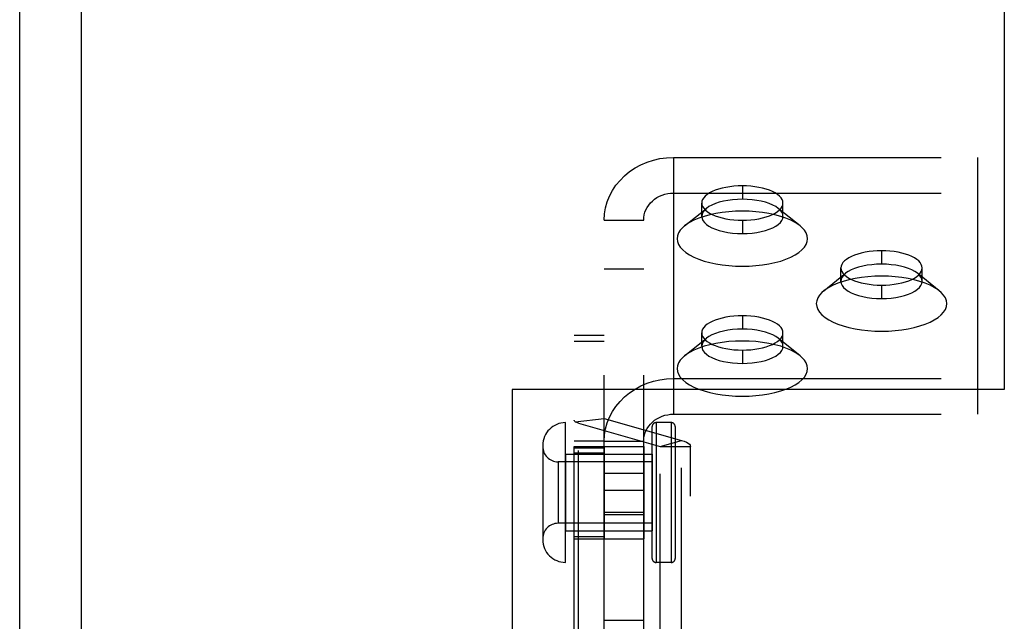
# Model space of a CAD drawing. Header units: inches. Extents: x 0 to 198, y 0 to 128.
# Tile 54 of 102: x 40.99 to 44.99, y 94.5 to 96.94. Entities that reach past the tile are written whole.
import ezdxf

# ---------------------------------------------------------------- set-up
doc = ezdxf.new("R2010")
doc.units = ezdxf.units.IN
doc.header["$LTSCALE"] = 10.872093
doc.header["$MEASUREMENT"] = 0
doc.linetypes.add('HIDDEN', pattern=[0.2, 0.1, -0.1])
doc.linetypes.add('PHANTOM', pattern=[0.8, 0.45, -0.05, 0.1, -0.05, 0.1, -0.05])
doc.layers.get('0').update_dxf_attribs({"linetype": 'CONTINUOUS'})
for name, color, linetype in [('02___PRT_ALL_AXES', 7, 'CONTINUOUS'), ('AVAILABLE_DOOR_SPACE', 7, 'CONTINUOUS'), ('DEFAULT_2', 8, 'HIDDEN')]:
    doc.layers.add(name, color=color, linetype=linetype)

msp = doc.modelspace()

# ---------------------------------------------------------------- linework, layer by layer
at = {"color": 3, "linetype": 'Continuous'}
for p, q in [((41.2378, 99.725), (41.2378, 89.2463)), ((40.9878, 52.695), (40.9878, 98.8793))]:
    msp.add_line(p, q, dxfattribs=at)
at = {"layer": '02___PRT_ALL_AXES', "color": 8, "linetype": 'HIDDEN'}
for p, q in [((43.7586, 96.1453), (43.7586, 96.1996)), ((44.0886, 96.1453), (44.0886, 96.1996)), ((44.3241, 95.8814), (44.3241, 95.9358)), ((44.6541, 95.8814), (44.6541, 95.9358)), ((43.7586, 95.6176), (43.7586, 95.672)), ((44.0886, 95.6176), (44.0886, 95.672)), ((43.6349, 95.3074), (43.5731, 95.3074)), ((43.2403, 94.8359), (43.2403, 95.2109)), ((43.2403, 95.2109), (43.5228, 95.2109)), ((43.3628, 95.2032), (43.2403, 95.2032)), ((43.3628, 95.2109), (43.3628, 94.8359)), ((43.5228, 95.2109), (43.5228, 94.8359)), ((43.5903, 94.0123), (43.5903, 95.2108)), ((43.2055, 95.1794), (43.2055, 94.8674)), ((43.2055, 95.1794), (43.5575, 95.1794)), ((43.5575, 95.1794), (43.5575, 94.8674)), ((43.5575, 95.1484), (43.175, 95.1484)), ((43.3628, 95.1026), (43.5228, 95.1026)), ((43.3628, 94.9441), (43.5228, 94.9441)), ((43.5575, 94.8984), (43.175, 94.8984)), ((43.2055, 94.8674), (43.5575, 94.8674)), ((43.3628, 94.8436), (43.2403, 94.8436)), ((43.2403, 94.8359), (43.5228, 94.8359)), ((43.6349, 94.7394), (43.5731, 94.7394))]:
    msp.add_line(p, q, dxfattribs=at)
for points in [[(43.9236, 96.2694), (43.9063, 96.269), (43.8893, 96.2678), (43.8727, 96.266), (43.8565, 96.2633), (43.8411, 96.26), (43.8267, 96.2561), (43.8132, 96.2515), (43.801, 96.2463), (43.7902, 96.2406), (43.7807, 96.2345), (43.7729, 96.228), (43.7667, 96.2212), (43.7622, 96.2141), (43.7595, 96.2069), (43.7586, 96.1996)], [(44.0886, 96.1996), (44.0877, 96.2069), (44.085, 96.2141), (44.0806, 96.2212), (44.0744, 96.228), (44.0665, 96.2345), (44.0571, 96.2406), (44.0463, 96.2463), (44.034, 96.2515), (44.0206, 96.2561), (44.0061, 96.26), (43.9907, 96.2633), (43.9746, 96.266), (43.9579, 96.2678), (43.941, 96.269), (43.9236, 96.2694)], [(43.7586, 96.1996), (43.7595, 96.1924), (43.7622, 96.1851), (43.7667, 96.1781), (43.7729, 96.1713), (43.7807, 96.1648), (43.7902, 96.1587), (43.801, 96.153), (43.8132, 96.1478), (43.8267, 96.1432), (43.8411, 96.1393), (43.8565, 96.1359), (43.8727, 96.1333), (43.8893, 96.1314), (43.9063, 96.1303), (43.9236, 96.1299)], [(43.9236, 96.1299), (43.941, 96.1303), (43.9579, 96.1314), (43.9746, 96.1333), (43.9907, 96.1359), (44.0061, 96.1393), (44.0206, 96.1432), (44.034, 96.1478), (44.0463, 96.153), (44.0571, 96.1587), (44.0665, 96.1648), (44.0744, 96.1713), (44.0806, 96.1781), (44.085, 96.1851), (44.0877, 96.1924), (44.0886, 96.1996)], [(44.4891, 96.0056), (44.4718, 96.0052), (44.4548, 96.004), (44.4382, 96.0021), (44.422, 95.9995), (44.4066, 95.9962), (44.3922, 95.9922), (44.3787, 95.9876), (44.3665, 95.9825), (44.3557, 95.9768), (44.3462, 95.9707), (44.3384, 95.9642), (44.3322, 95.9574), (44.3277, 95.9503), (44.325, 95.9431), (44.3241, 95.9358)], [(44.6541, 95.9358), (44.6532, 95.9431), (44.6505, 95.9503), (44.6461, 95.9574), (44.6399, 95.9642), (44.632, 95.9707), (44.6226, 95.9768), (44.6118, 95.9825), (44.5995, 95.9876), (44.5861, 95.9922), (44.5716, 95.9962), (44.5562, 95.9995), (44.5401, 96.0021), (44.5234, 96.004), (44.5065, 96.0052), (44.4891, 96.0056)], [(44.3241, 95.9358), (44.325, 95.9285), (44.3277, 95.9213), (44.3322, 95.9143), (44.3384, 95.9075), (44.3462, 95.901), (44.3557, 95.8948), (44.3665, 95.8892), (44.3787, 95.884), (44.3922, 95.8794), (44.4066, 95.8754), (44.422, 95.8721), (44.4382, 95.8695), (44.4548, 95.8676), (44.4718, 95.8665), (44.4891, 95.8661)], [(44.4891, 95.8661), (44.5065, 95.8665), (44.5234, 95.8676), (44.5401, 95.8695), (44.5562, 95.8721), (44.5716, 95.8754), (44.5861, 95.8794), (44.5995, 95.884), (44.6118, 95.8892), (44.6226, 95.8948), (44.632, 95.901), (44.6399, 95.9075), (44.6461, 95.9143), (44.6505, 95.9213), (44.6532, 95.9285), (44.6541, 95.9358)], [(43.9236, 95.7417), (43.9063, 95.7413), (43.8893, 95.7402), (43.8727, 95.7383), (43.8565, 95.7357), (43.8411, 95.7324), (43.8267, 95.7284), (43.8132, 95.7238), (43.801, 95.7187), (43.7902, 95.713), (43.7807, 95.7069), (43.7729, 95.7004), (43.7667, 95.6935), (43.7622, 95.6865), (43.7595, 95.6793), (43.7586, 95.672)], [(44.0886, 95.672), (44.0877, 95.6793), (44.085, 95.6865), (44.0806, 95.6935), (44.0744, 95.7004), (44.0665, 95.7069), (44.0571, 95.713), (44.0463, 95.7187), (44.034, 95.7238), (44.0206, 95.7284), (44.0061, 95.7324), (43.9907, 95.7357), (43.9746, 95.7383), (43.9579, 95.7402), (43.941, 95.7413), (43.9236, 95.7417)], [(43.7586, 95.672), (43.7595, 95.6647), (43.7622, 95.6575), (43.7667, 95.6505), (43.7729, 95.6436), (43.7807, 95.6371), (43.7902, 95.631), (43.801, 95.6253), (43.8132, 95.6202), (43.8267, 95.6156), (43.8411, 95.6116), (43.8565, 95.6083), (43.8727, 95.6057), (43.8893, 95.6038), (43.9063, 95.6027), (43.9236, 95.6023)], [(43.9236, 95.6023), (43.941, 95.6027), (43.9579, 95.6038), (43.9746, 95.6057), (43.9907, 95.6083), (44.0061, 95.6116), (44.0206, 95.6156), (44.034, 95.6202), (44.0463, 95.6253), (44.0571, 95.631), (44.0665, 95.6371), (44.0744, 95.6436), (44.0806, 95.6505), (44.085, 95.6575), (44.0877, 95.6647), (44.0886, 95.672)]]:
    msp.add_lwpolyline(points, dxfattribs=at)
at = {"layer": 'AVAILABLE_DOOR_SPACE', "color": 4, "linetype": 'PHANTOM'}
for p, q in [((44.9878, 99.2452), (44.9878, 95.4416)), ((42.9878, 95.4416), (42.9878, 90.6048)), ((44.9878, 95.4416), (42.9878, 95.4416))]:
    msp.add_line(p, q, dxfattribs=at)
at = {"layer": 'DEFAULT_2', "color": 8, "linetype": 'HIDDEN'}
for p, q in [((43.6438, 96.3849), (43.6438, 95.4868)), ((43.6438, 96.3849), (44.8784, 96.3849)), ((44.8784, 96.3849), (44.8784, 95.4868)), ((43.9236, 96.2694), (43.9236, 96.215)), ((43.6438, 96.2398), (44.8784, 96.2398)), ((43.6892, 96.1069), (43.7777, 96.1778)), ((44.1581, 96.1069), (44.0696, 96.1778)), ((43.3628, 94.4134), (43.3628, 96.1302)), ((43.3628, 96.1302), (43.5228, 96.1302)), ((43.5228, 94.4134), (43.5228, 96.1302)), ((43.9236, 96.1299), (43.9236, 96.0755)), ((44.4891, 96.0056), (44.4891, 95.9512)), ((43.3628, 95.9317), (43.5228, 95.9317)), ((44.2547, 95.843), (44.3432, 95.914)), ((44.7236, 95.843), (44.6351, 95.914)), ((44.4891, 95.8661), (44.4891, 95.8117)), ((43.9236, 95.7417), (43.9236, 95.6874)), ((43.3628, 95.6616), (43.2403, 95.6616)), ((43.2403, 94.1191), (43.2403, 95.6615)), ((43.6892, 95.5792), (43.7777, 95.6501)), ((44.1581, 95.5792), (44.0696, 95.6501)), ((43.3628, 95.6368), (43.2403, 95.6368)), ((43.9236, 95.6023), (43.9236, 95.5479)), ((43.6438, 95.4868), (43.6438, 95.3418)), ((43.6438, 95.4868), (44.8784, 95.4868)), ((44.8784, 95.4868), (44.8784, 95.3418)), ((43.245, 95.3108), (43.3628, 95.3246)), ((43.3628, 95.3246), (43.6769, 95.2354)), ((43.6438, 95.3418), (44.8784, 95.3418)), ((43.2055, 94.7394), (43.2055, 95.3074)), ((43.2586, 94.1065), (43.2586, 95.305)), ((43.2586, 95.305), (43.5903, 95.2108)), ((43.5575, 94.755), (43.5575, 95.2918)), ((43.5731, 95.3074), (43.5731, 94.7394)), ((43.6349, 95.3074), (43.6349, 94.7394)), ((43.6505, 95.2918), (43.6505, 94.755)), ((43.1125, 95.2144), (43.1125, 94.8324)), ((43.3628, 95.232), (43.2403, 95.232)), ((43.3628, 95.2321), (43.5228, 95.2321)), ((43.5903, 95.2108), (43.6769, 95.2354)), ((43.5903, 95.2108), (43.7128, 95.2108)), ((43.6769, 94.0369), (43.6769, 95.2354)), ((43.7128, 92.8336), (43.7128, 95.2108)), ((43.3628, 95.184), (43.2403, 95.184)), ((43.175, 95.1484), (43.175, 94.8984)), ((43.3628, 95.0336), (43.5228, 95.0336)), ((43.3628, 94.9338), (43.5228, 94.9338)), ((43.3628, 94.5049), (43.5228, 94.5049))]:
    msp.add_line(p, q, dxfattribs=at)
for points in [[(43.3628, 96.1302), (43.3642, 96.1553), (43.3682, 96.1799), (43.3749, 96.2041), (43.3842, 96.2276), (43.396, 96.2502), (43.4101, 96.2717), (43.4266, 96.2917), (43.4451, 96.3103), (43.4655, 96.327), (43.4877, 96.3419), (43.5113, 96.3548), (43.5363, 96.3655), (43.5622, 96.3739), (43.589, 96.38), (43.6161, 96.3836), (43.6438, 96.3849)], [(43.5228, 96.1302), (43.5234, 96.141), (43.5251, 96.1516), (43.528, 96.162), (43.532, 96.1721), (43.5371, 96.1819), (43.5432, 96.1911), (43.5503, 96.1997), (43.5582, 96.2077), (43.567, 96.2149), (43.5766, 96.2214), (43.5867, 96.2269), (43.5975, 96.2315), (43.6087, 96.2351), (43.6202, 96.2377), (43.6319, 96.2393), (43.6438, 96.2398)], [(43.9236, 96.215), (43.9037, 96.2145), (43.8841, 96.213), (43.8651, 96.2105), (43.847, 96.207), (43.8299, 96.2026), (43.8142, 96.1975), (43.8001, 96.1915), (43.7878, 96.1849), (43.7777, 96.1778)], [(44.0696, 96.1778), (44.0594, 96.1849), (44.0471, 96.1915), (44.0331, 96.1975), (44.0174, 96.2026), (44.0003, 96.207), (43.9821, 96.2105), (43.9631, 96.213), (43.9435, 96.2145), (43.9236, 96.215)], [(43.9236, 96.1666), (43.8958, 96.166), (43.8685, 96.1642), (43.8418, 96.1611), (43.8159, 96.1569), (43.7911, 96.1516), (43.7679, 96.1452), (43.7463, 96.1379), (43.7267, 96.1296), (43.7093, 96.1205), (43.6941, 96.1106), (43.6892, 96.1069)], [(43.7777, 96.1778), (43.7694, 96.17), (43.7634, 96.1619), (43.7598, 96.1537), (43.7586, 96.1453)], [(44.158, 96.1069), (44.1531, 96.1106), (44.138, 96.1205), (44.1206, 96.1296), (44.1009, 96.1379), (44.0794, 96.1452), (44.0561, 96.1516), (44.0314, 96.1569), (44.0055, 96.1611), (43.9787, 96.1642), (43.9515, 96.166), (43.9236, 96.1666)], [(44.0886, 96.1453), (44.0874, 96.1537), (44.0838, 96.1619), (44.0779, 96.17), (44.0696, 96.1778)], [(43.7586, 96.1453), (43.7598, 96.1369), (43.7634, 96.1286), (43.7694, 96.1205), (43.7775, 96.1129), (43.7878, 96.1056), (43.8001, 96.099), (43.8142, 96.0931), (43.8299, 96.0879), (43.847, 96.0835), (43.8651, 96.0801), (43.8841, 96.0776), (43.9037, 96.076), (43.9236, 96.0755)], [(43.9236, 96.0755), (43.9435, 96.076), (43.9631, 96.0776), (43.9821, 96.0801), (44.0003, 96.0835), (44.0174, 96.0879), (44.0331, 96.0931), (44.0471, 96.099), (44.0594, 96.1056), (44.0697, 96.1129), (44.0779, 96.1205), (44.0838, 96.1286), (44.0874, 96.1369), (44.0886, 96.1453)], [(43.6892, 96.1069), (43.6816, 96.1002), (43.6716, 96.0892), (43.6644, 96.0779), (43.6601, 96.0663), (43.6586, 96.0546), (43.6601, 96.0429), (43.6644, 96.0313), (43.6716, 96.02), (43.6816, 96.0091), (43.6941, 95.9986), (43.7093, 95.9888), (43.7267, 95.9797), (43.7463, 95.9714), (43.7679, 95.964), (43.7911, 95.9576), (43.8159, 95.9523), (43.8418, 95.9481), (43.8685, 95.9451), (43.8958, 95.9433), (43.9236, 95.9426)], [(43.9236, 95.9426), (43.9515, 95.9433), (43.9787, 95.9451), (44.0055, 95.9481), (44.0314, 95.9523), (44.0561, 95.9576), (44.0794, 95.964), (44.1009, 95.9714), (44.1206, 95.9797), (44.138, 95.9888), (44.1531, 95.9986), (44.1657, 96.0091), (44.1757, 96.02), (44.1828, 96.0313), (44.1872, 96.0429), (44.1886, 96.0546), (44.1872, 96.0663), (44.1828, 96.0779), (44.1757, 96.0892), (44.1657, 96.1002), (44.158, 96.1069)], [(44.4891, 95.9512), (44.4692, 95.9507), (44.4496, 95.9491), (44.4306, 95.9466), (44.4125, 95.9432), (44.3954, 95.9388), (44.3797, 95.9336), (44.3656, 95.9277), (44.3533, 95.9211), (44.3432, 95.914)], [(44.6351, 95.914), (44.6249, 95.9211), (44.6126, 95.9277), (44.5986, 95.9336), (44.5829, 95.9388), (44.5658, 95.9432), (44.5476, 95.9466), (44.5286, 95.9491), (44.509, 95.9507), (44.4891, 95.9512)], [(44.4891, 95.9028), (44.4613, 95.9022), (44.434, 95.9004), (44.4073, 95.8973), (44.3814, 95.8931), (44.3566, 95.8878), (44.3334, 95.8814), (44.3118, 95.874), (44.2922, 95.8657), (44.2748, 95.8566), (44.2596, 95.8468), (44.2547, 95.843)], [(44.3432, 95.914), (44.3349, 95.9062), (44.3289, 95.8981), (44.3253, 95.8898), (44.3241, 95.8814)], [(44.3241, 95.8814), (44.3253, 95.873), (44.3289, 95.8648), (44.3349, 95.8567), (44.343, 95.849), (44.3533, 95.8418), (44.3656, 95.8352), (44.3797, 95.8292), (44.3954, 95.8241), (44.4125, 95.8197), (44.4306, 95.8162), (44.4496, 95.8137), (44.4692, 95.8122), (44.4891, 95.8117)], [(44.7235, 95.843), (44.7186, 95.8468), (44.7035, 95.8566), (44.6861, 95.8657), (44.6664, 95.874), (44.6449, 95.8814), (44.6216, 95.8878), (44.5969, 95.8931), (44.571, 95.8973), (44.5442, 95.9004), (44.517, 95.9022), (44.4891, 95.9028)], [(44.4891, 95.8117), (44.509, 95.8122), (44.5286, 95.8137), (44.5476, 95.8162), (44.5658, 95.8197), (44.5829, 95.8241), (44.5986, 95.8292), (44.6126, 95.8352), (44.6249, 95.8418), (44.6352, 95.849), (44.6434, 95.8567), (44.6493, 95.8648), (44.6529, 95.873), (44.6541, 95.8814)], [(44.6541, 95.8814), (44.6529, 95.8898), (44.6493, 95.8981), (44.6434, 95.9062), (44.6351, 95.914)], [(44.2547, 95.843), (44.2471, 95.8364), (44.2371, 95.8254), (44.2299, 95.8141), (44.2256, 95.8025), (44.2241, 95.7908), (44.2256, 95.7791), (44.2299, 95.7675), (44.2371, 95.7562), (44.2471, 95.7453), (44.2596, 95.7348), (44.2748, 95.725), (44.2922, 95.7159), (44.3118, 95.7076), (44.3334, 95.7002), (44.3566, 95.6938), (44.3814, 95.6885), (44.4073, 95.6843), (44.434, 95.6813), (44.4613, 95.6794), (44.4891, 95.6788)], [(44.4891, 95.6788), (44.517, 95.6794), (44.5442, 95.6813), (44.571, 95.6843), (44.5969, 95.6885), (44.6216, 95.6938), (44.6449, 95.7002), (44.6664, 95.7076), (44.6861, 95.7159), (44.7035, 95.725), (44.7186, 95.7348), (44.7312, 95.7453), (44.7412, 95.7562), (44.7483, 95.7675), (44.7527, 95.7791), (44.7541, 95.7908), (44.7527, 95.8025), (44.7483, 95.8141), (44.7412, 95.8254), (44.7312, 95.8364), (44.7235, 95.843)], [(43.9236, 95.6874), (43.9037, 95.6868), (43.8841, 95.6853), (43.8651, 95.6828), (43.847, 95.6794), (43.8299, 95.675), (43.8142, 95.6698), (43.8001, 95.6639), (43.7878, 95.6572), (43.7777, 95.6501)], [(44.0696, 95.6501), (44.0594, 95.6572), (44.0471, 95.6639), (44.0331, 95.6698), (44.0174, 95.675), (44.0003, 95.6794), (43.9821, 95.6828), (43.9631, 95.6853), (43.9435, 95.6868), (43.9236, 95.6874)], [(43.7777, 95.6501), (43.7694, 95.6423), (43.7634, 95.6343), (43.7598, 95.626), (43.7586, 95.6176)], [(44.0886, 95.6176), (44.0874, 95.626), (44.0838, 95.6343), (44.0779, 95.6423), (44.0696, 95.6501)], [(43.9236, 95.639), (43.8958, 95.6384), (43.8685, 95.6365), (43.8418, 95.6335), (43.8159, 95.6293), (43.7911, 95.624), (43.7679, 95.6176), (43.7463, 95.6102), (43.7267, 95.6019), (43.7093, 95.5928), (43.6941, 95.583), (43.6892, 95.5792)], [(43.7586, 95.6176), (43.7598, 95.6092), (43.7634, 95.6009), (43.7694, 95.5929), (43.7775, 95.5852), (43.7878, 95.578), (43.8001, 95.5714), (43.8142, 95.5654), (43.8299, 95.5602), (43.847, 95.5559), (43.8651, 95.5524), (43.8841, 95.5499), (43.9037, 95.5484), (43.9236, 95.5479)], [(44.158, 95.5792), (44.1531, 95.583), (44.138, 95.5928), (44.1206, 95.6019), (44.1009, 95.6102), (44.0794, 95.6176), (44.0561, 95.624), (44.0314, 95.6293), (44.0055, 95.6335), (43.9787, 95.6365), (43.9515, 95.6384), (43.9236, 95.639)], [(43.9236, 95.5479), (43.9435, 95.5484), (43.9631, 95.5499), (43.9821, 95.5524), (44.0003, 95.5559), (44.0174, 95.5602), (44.0331, 95.5654), (44.0471, 95.5714), (44.0594, 95.578), (44.0697, 95.5852), (44.0779, 95.5929), (44.0838, 95.6009), (44.0874, 95.6092), (44.0886, 95.6176)], [(43.6892, 95.5792), (43.6816, 95.5725), (43.6716, 95.5616), (43.6644, 95.5503), (43.6601, 95.5387), (43.6586, 95.527), (43.6601, 95.5153), (43.6644, 95.5037), (43.6716, 95.4924), (43.6816, 95.4814), (43.6941, 95.471), (43.7093, 95.4612), (43.7267, 95.4521), (43.7463, 95.4438), (43.7679, 95.4364), (43.7911, 95.43), (43.8159, 95.4247), (43.8418, 95.4205), (43.8685, 95.4174), (43.8958, 95.4156), (43.9236, 95.415)], [(43.9236, 95.415), (43.9515, 95.4156), (43.9787, 95.4174), (44.0055, 95.4205), (44.0314, 95.4247), (44.0561, 95.43), (44.0794, 95.4364), (44.1009, 95.4438), (44.1206, 95.4521), (44.138, 95.4612), (44.1531, 95.471), (44.1657, 95.4814), (44.1757, 95.4924), (44.1828, 95.5037), (44.1872, 95.5153), (44.1886, 95.527), (44.1872, 95.5387), (44.1828, 95.5503), (44.1757, 95.5616), (44.1657, 95.5725), (44.158, 95.5792)], [(43.3628, 95.2321), (43.3642, 95.2572), (43.3682, 95.2818), (43.3749, 95.306), (43.3842, 95.3296), (43.396, 95.3522), (43.4101, 95.3736), (43.4266, 95.3937), (43.4451, 95.4122), (43.4655, 95.429), (43.4877, 95.4439), (43.5113, 95.4567), (43.5363, 95.4674), (43.5622, 95.4758), (43.589, 95.4819), (43.6161, 95.4855), (43.6438, 95.4868)], [(43.5228, 95.2321), (43.5234, 95.2429), (43.5251, 95.2535), (43.528, 95.2639), (43.532, 95.2741), (43.5371, 95.2838), (43.5432, 95.293), (43.5503, 95.3017), (43.5582, 95.3097), (43.567, 95.3169), (43.5766, 95.3233), (43.5867, 95.3288), (43.5975, 95.3334), (43.6087, 95.3371), (43.6202, 95.3397), (43.6319, 95.3412), (43.6438, 95.3418)], [(43.245, 95.3108), (43.243, 95.3124), (43.2415, 95.3141), (43.2406, 95.3158), (43.2403, 95.3176)], [(43.2586, 95.305), (43.2545, 95.3063), (43.2508, 95.3077), (43.2477, 95.3092), (43.245, 95.3108)], [(43.6769, 95.2354), (43.6875, 95.232), (43.6964, 95.2282), (43.7034, 95.2241), (43.7086, 95.2198), (43.7117, 95.2154), (43.7128, 95.2108)]]:
    msp.add_lwpolyline(points, dxfattribs=at)
for centre, radius, start, end in [((43.2055, 95.2144), 0.093, 90, 180), ((43.5731, 95.2918), 0.0156, 90, 180), ((43.6349, 95.2918), 0.0156, 0, 90), ((43.175, 95.2109), 0.0625, 180, 270), ((43.175, 94.8359), 0.0625, 90, 180), ((43.2055, 94.8324), 0.093, 180, 270), ((43.5731, 94.755), 0.0156, 180, 270), ((43.6349, 94.755), 0.0156, 270, 360)]:
    msp.add_arc(centre, radius, start, end, dxfattribs=at)

doc.saveas('drawing.dxf')
